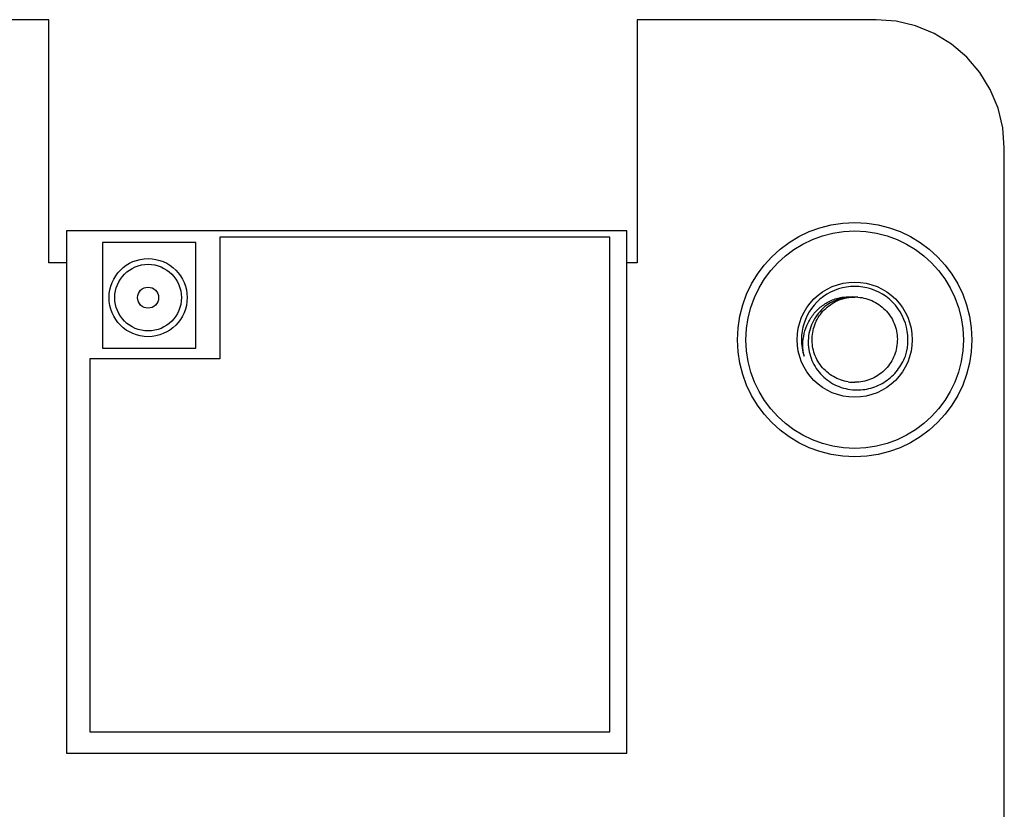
# Model space of a CAD drawing. Header units: inches. Extents: x -39 to 106, y -45 to 75.
# Tile 218 of 222: x 30 to 53, y 48 to 66. Entities that reach past the tile are written whole.
import ezdxf

# ---------------------------------------------------------------- set-up
doc = ezdxf.new("R2010")
doc.units = ezdxf.units.IN
doc.header["$LTSCALE"] = 1.21
doc.header["$MEASUREMENT"] = 0
doc.layers.get('0').update_dxf_attribs({"linetype": 'CONTINUOUS'})

msp = doc.modelspace()

# ---------------------------------------------------------------- linework, layer by layer
at = {"color": 7, "linetype": 'Continuous'}
for p, q in [((30.928, 66.468), (21.028, 66.473)), ((30.928, 60.769), (30.928, 66.468)), ((44.728, 66.469), (44.728, 60.769)), ((50.328, 66.469), (44.728, 66.469)), ((50.799, 66.441), (50.328, 66.469)), ((51.258, 66.331), (50.799, 66.441)), ((51.694, 66.15), (51.258, 66.331)), ((52.097, 65.903), (51.694, 66.15)), ((52.456, 65.596), (52.097, 65.903)), ((52.763, 65.237), (52.456, 65.596)), ((53.009, 64.835), (52.763, 65.237)), ((53.19, 64.398), (53.009, 64.835)), ((53.3, 63.939), (53.19, 64.398)), ((53.337, 63.469), (53.3, 63.939)), ((53.328, -27.532), (53.337, 63.469)), ((31.337, 61.519), (31.337, 49.269)), ((44.487, 61.519), (31.337, 61.519)), ((44.487, 49.269), (44.487, 61.519)), ((32.188, 61.247), (32.188, 58.767)), ((34.37, 61.247), (32.188, 61.247)), ((34.37, 58.767), (34.37, 61.247)), ((34.937, 61.369), (34.937, 58.519)), ((44.087, 61.369), (34.937, 61.369)), ((44.087, 49.769), (44.087, 61.369)), ((31.337, 60.769), (30.928, 60.769)), ((44.728, 60.769), (44.487, 60.769)), ((32.188, 58.767), (34.37, 58.767)), ((31.887, 58.519), (31.887, 49.769)), ((34.937, 58.519), (31.887, 58.519)), ((31.887, 49.769), (44.087, 49.769)), ((31.337, 49.269), (44.487, 49.269))]:
    msp.add_line(p, q, dxfattribs=at)
for centre, radius in [((49.828, 58.968), 2.75), ((49.828, 58.968), 2.55), ((33.254, 59.954), 0.916), ((33.254, 59.954), 0.782), ((49.828, 58.968), 1.35), ((33.254, 59.954), 0.247)]:
    msp.add_circle(centre, radius, dxfattribs=at)
for centre, radius, start, end in [((49.828, 58.968), 1.25, 342, 198), ((49.828, 58.969), 0.999, 85.6785, 89.996), ((49.828, 58.971), 1.002, 261.3564, 269.9877)]:
    msp.add_arc(centre, radius, start, end, dxfattribs=at)
for points, knots in [([(48.639, 58.582), (48.621, 58.669), (48.603, 58.848), (48.635, 59.114), (48.71, 59.326), (48.799, 59.48), (48.904, 59.624), (49.067, 59.778), (49.262, 59.888), (49.431, 59.945), (49.605, 59.98), (49.74, 59.98), (49.828, 59.968)], [0, 0, 0, 0, 0.125137, 0.25022, 0.375259, 0.437865, 0.500462, 0.625392, 0.750252, 0.812783, 0.875293, 1, 1, 1, 1]), ([(49.828, 59.968), (49.757, 59.973), (49.613, 59.965), (49.406, 59.909), (49.214, 59.812), (49.046, 59.676), (48.91, 59.51), (48.809, 59.32), (48.749, 59.113), (48.73, 58.899), (48.754, 58.685), (48.819, 58.479), (48.921, 58.29), (49.058, 58.124), (49.223, 57.986), (49.411, 57.881), (49.615, 57.813), (49.757, 57.793), (49.828, 57.79)], [0, 0, 0, 0, 0.062474, 0.124948, 0.187429, 0.249913, 0.312401, 0.374893, 0.437389, 0.499888, 0.56239, 0.624896, 0.687407, 0.74992, 0.812434, 0.874954, 0.937475, 1, 1, 1, 1]), ([(49.678, 57.98), (49.616, 57.989), (49.495, 58.02), (49.324, 58.098), (49.171, 58.207), (49.041, 58.342), (48.938, 58.499), (48.867, 58.673), (48.829, 58.857), (48.825, 59.044), (48.857, 59.229), (48.922, 59.405), (49.019, 59.566), (49.144, 59.706), (49.293, 59.82), (49.461, 59.905), (49.641, 59.957), (49.766, 59.968), (49.828, 59.968)], [0, 0, 0, 0, 0.062512, 0.125007, 0.187508, 0.250006, 0.312506, 0.375005, 0.437505, 0.500004, 0.562503, 0.625003, 0.687503, 0.750002, 0.812502, 0.875001, 0.937501, 1, 1, 1, 1]), ([(49.903, 59.966), (49.967, 59.961), (50.094, 59.939), (50.274, 59.871), (50.437, 59.769), (50.579, 59.639), (50.693, 59.483), (50.775, 59.309), (50.822, 59.123), (50.834, 58.931), (50.808, 58.74), (50.746, 58.557), (50.651, 58.39), (50.526, 58.244), (50.375, 58.124), (50.204, 58.035), (50.02, 57.981), (49.892, 57.968), (49.828, 57.968)], [0, 0, 0, 0, 0.06252, 0.125014, 0.187514, 0.250012, 0.312511, 0.37501, 0.437509, 0.500008, 0.562507, 0.625006, 0.687505, 0.750004, 0.812503, 0.875002, 0.937502, 1, 1, 1, 1]), ([(49.828, 57.79), (49.892, 57.787), (50.019, 57.791), (50.207, 57.828), (50.387, 57.894), (50.609, 58.019), (50.846, 58.238), (50.972, 58.464), (51.017, 58.582)], [0, 0, 0, 0, 0.125175, 0.250355, 0.37554, 0.500727, 0.750346, 1, 1, 1, 1])]:
    msp.add_open_spline(points, degree=3, knots=knots, dxfattribs=at)

doc.saveas('drawing.dxf')
